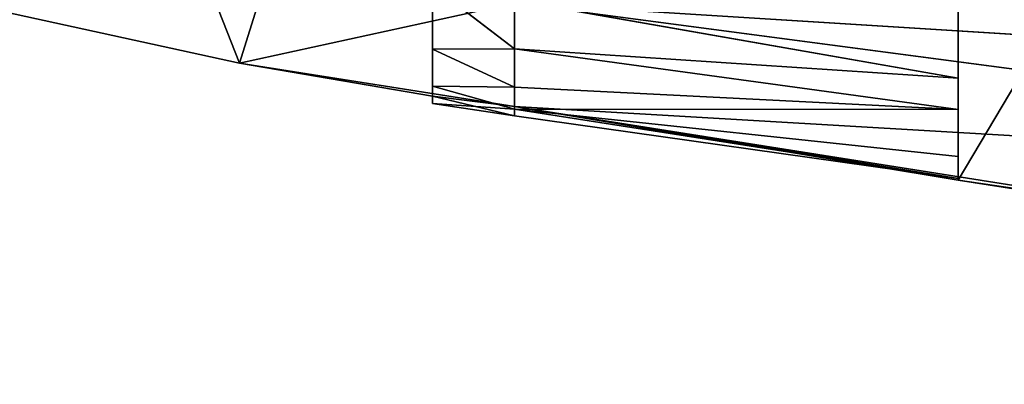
# Model space of a CAD drawing. Extents: x 0 to 2736, y 0 to 1729.
# Tile 50 of 86: x 2665.75 to 2668.82, y 606.9 to 608.04. Entities that reach past the tile are written whole.
import ezdxf

# ---------------------------------------------------------------- set-up
doc = ezdxf.new("R2010")
doc.units = 0
doc.header["$LTSCALE"] = 25.4
doc.layers.get('0').update_dxf_attribs({"color": 13, "linetype": 'CONTINUOUS'})

# ---------------------------------------------------------------- blocks, each defined once
blk = doc.blocks.new('ACROSS-6927_STL')
at = {"color": 18}
for p, q in [((2786.3062, 521.4038, 1120.735), (2783.5618, 520.9027, 1120.5642)), ((2786.3062, 521.4038, 1120.735), (2783.5618, 520.9027, 1120.5642)), ((2783.5618, 520.3784, 1120.8866), (2787.946, 521.348, 1121.1431)), ((2787.946, 521.348, 1121.1431), (2783.5618, 520.9027, 1120.5642)), ((2783.5618, 520.3784, 1120.8866), (2787.946, 521.348, 1121.1431)), ((2787.946, 521.348, 1121.1431), (2783.5618, 520.9027, 1120.5642)), ((2782.7041, 520.2962, 1120.751), (2783.5618, 520.9027, 1120.5642)), ((2782.7041, 520.2962, 1120.751), (2783.5618, 520.9027, 1120.5642)), ((2783.5618, 520.9027, 1120.5642), (2783.5618, 520.3784, 1120.8866)), ((2783.5618, 520.3784, 1120.8866), (2789.0369, 520.9027, 1121.7528)), ((2783.5618, 520.9027, 1120.5642), (2783.5618, 520.3784, 1120.8866)), ((2783.5618, 520.3784, 1120.8866), (2789.0369, 520.9027, 1121.7528)), ((2789.0369, 520.9027, 1121.7528), (2784.946, 520.2462, 1121.1158)), ((2789.0369, 520.9027, 1121.7528), (2784.946, 520.2462, 1121.1158)), ((2781.946, 520.5593, 1118.8279), (2782.7041, 520.2962, 1120.751)), ((2781.946, 520.5593, 1118.8279), (2782.7041, 520.2962, 1120.751)), ((2783.3062, 520.5593, 1118.8279), (2782.7041, 520.2962, 1120.751)), ((2783.3062, 520.5593, 1118.8279), (2782.7041, 520.2962, 1120.751)), ((2783.3062, 520.2821, 1120.8538), (2783.3062, 520.5593, 1118.8279)), ((2783.3062, 520.2821, 1120.8538), (2783.3062, 520.5593, 1118.8279)), ((2784.946, 520.2462, 1121.1158), (2786.3062, 520.5593, 1118.8279)), ((2784.946, 520.2462, 1121.1158), (2786.3062, 520.5593, 1118.8279)), ((2784.946, 520.2462, 1121.1158), (2784.946, 520.5593, 1118.8279)), ((2784.946, 520.2462, 1121.1158), (2784.946, 520.5593, 1118.8279)), ((2782.7041, 520.2962, 1120.751), (2783.5618, 520.3784, 1120.8866)), ((2782.7041, 520.2962, 1120.751), (2783.5618, 520.3784, 1120.8866)), ((2783.5618, 520.3784, 1120.8866), (2783.3062, 520.2821, 1120.8538)), ((2783.5618, 520.3784, 1120.8866), (2783.3062, 520.2821, 1120.8538)), ((2783.3062, 519.6411, 1120.8772), (2783.3062, 520.3596, 1118.9653)), ((2783.3062, 519.6411, 1120.8772), (2783.3062, 520.3596, 1118.9653)), ((2783.3062, 520.2821, 1120.8538), (2783.3062, 520.3596, 1118.9653)), ((2783.3062, 520.2821, 1120.8538), (2783.3062, 520.3596, 1118.9653)), ((2783.5618, 520.3784, 1120.8866), (2784.946, 520.2462, 1121.1158)), ((2783.5618, 520.3784, 1120.8866), (2784.946, 520.2462, 1121.1158)), ((2783.5618, 520.3784, 1120.8866), (2784.946, 519.8982, 1121.1108)), ((2783.5618, 520.3784, 1120.8866), (2783.5618, 519.876, 1120.915)), ((2783.5618, 520.3784, 1120.8866), (2784.946, 519.8982, 1121.1108)), ((2783.5618, 520.3784, 1120.8866), (2783.5618, 519.876, 1120.915)), ((2784.946, 520.3596, 1118.9653), (2784.946, 520.2462, 1121.1158)), ((2784.946, 520.3596, 1118.9653), (2784.946, 520.2462, 1121.1158)), ((2781.946, 520.3188, 1120.5853), (2782.7041, 520.2962, 1120.751)), ((2781.946, 520.3188, 1120.5853), (2782.7041, 520.2962, 1120.751)), ((2782.7041, 520.2962, 1120.751), (2783.3062, 520.2821, 1120.8538)), ((2782.7041, 520.2962, 1120.751), (2783.3062, 520.2821, 1120.8538)), ((2783.5618, 519.876, 1120.915), (2783.3062, 520.2821, 1120.8538)), ((2783.3062, 520.2821, 1120.8538), (2783.3062, 519.6411, 1120.8772)), ((2783.5618, 519.876, 1120.915), (2783.3062, 520.2821, 1120.8538)), ((2783.3062, 520.2821, 1120.8538), (2783.3062, 519.6411, 1120.8772)), ((2784.946, 520.2462, 1121.1158), (2786.3062, 520.2189, 1121.3158)), ((2784.946, 519.8982, 1121.1108), (2784.946, 520.2462, 1121.1158)), ((2784.946, 520.2462, 1121.1158), (2786.3062, 520.2189, 1121.3158)), ((2784.946, 519.395, 1119.3591), (2784.946, 520.2462, 1121.1158)), ((2784.946, 519.8982, 1121.1108), (2784.946, 520.2462, 1121.1158)), ((2784.946, 519.395, 1119.3591), (2784.946, 520.2462, 1121.1158)), ((2783.5618, 519.876, 1120.915), (2784.946, 519.8982, 1121.1108)), ((2783.5618, 519.876, 1120.915), (2784.946, 519.8982, 1121.1108)), ((2783.5618, 519.3679, 1120.895), (2784.946, 519.8982, 1121.1108)), ((2783.5618, 519.3679, 1120.895), (2784.946, 519.8982, 1121.1108)), ((2784.946, 519.2276, 1121.042), (2784.946, 519.8982, 1121.1108)), ((2784.946, 519.2276, 1121.042), (2784.946, 519.8982, 1121.1108)), ((2784.946, 519.395, 1119.3591), (2784.946, 519.8982, 1121.1108)), ((2784.946, 519.395, 1119.3591), (2784.946, 519.8982, 1121.1108)), ((2783.5618, 519.876, 1120.915), (2783.3062, 519.6411, 1120.8772)), ((2783.5618, 519.876, 1120.915), (2783.3062, 519.6411, 1120.8772)), ((2783.5618, 519.876, 1120.915), (2783.5618, 519.3679, 1120.895)), ((2783.5618, 519.876, 1120.915), (2783.5618, 519.3679, 1120.895)), ((2783.5618, 519.3679, 1120.895), (2783.3062, 519.6411, 1120.8772)), ((2783.3062, 519.6411, 1120.8772), (2783.3062, 519.0084, 1120.8225)), ((2783.5618, 519.3679, 1120.895), (2783.3062, 519.6411, 1120.8772)), ((2783.3062, 519.6411, 1120.8772), (2783.3062, 519.0084, 1120.8225)), ((2783.3062, 519.6411, 1120.8772), (2783.3062, 519.395, 1119.3591)), ((2783.3062, 519.6411, 1120.8772), (2783.3062, 519.395, 1119.3591)), ((2783.3062, 519.0084, 1120.8225), (2783.3062, 519.395, 1119.3591)), ((2783.3062, 519.0084, 1120.8225), (2783.3062, 519.395, 1119.3591)), ((2784.946, 519.2276, 1121.042), (2784.946, 519.395, 1119.3591)), ((2784.946, 519.2276, 1121.042), (2784.946, 519.395, 1119.3591)), ((2784.946, 518.5698, 1120.8958), (2784.946, 519.395, 1119.3591)), ((2784.946, 518.5698, 1120.8958), (2784.946, 519.395, 1119.3591)), ((2783.5618, 519.3679, 1120.895), (2783.3062, 519.0084, 1120.8225)), ((2783.5618, 519.3679, 1120.895), (2783.3062, 519.0084, 1120.8225)), ((2783.5618, 519.3679, 1120.895), (2784.946, 519.2276, 1121.042)), ((2783.5618, 519.3679, 1120.895), (2784.946, 519.2276, 1121.042)), ((2783.5618, 519.3679, 1120.895), (2784.946, 518.5698, 1120.8958)), ((2783.5618, 519.3679, 1120.895), (2783.5618, 518.86, 1120.8258)), ((2783.5618, 519.3679, 1120.895), (2784.946, 518.5698, 1120.8958)), ((2783.5618, 519.3679, 1120.895), (2783.5618, 518.86, 1120.8258)), ((2784.946, 518.5698, 1120.8958), (2784.946, 519.2276, 1121.042)), ((2784.946, 518.5698, 1120.8958), (2784.946, 519.2276, 1121.042)), ((2783.5618, 518.86, 1120.8258), (2783.3062, 519.0084, 1120.8225)), ((2783.3062, 519.0084, 1120.8225), (2783.3062, 518.4462, 1120.7072)), ((2783.5618, 518.86, 1120.8258), (2783.3062, 519.0084, 1120.8225)), ((2783.3062, 518.3538, 1119.3993), (2783.3062, 519.0084, 1120.8225)), ((2783.3062, 519.0084, 1120.8225), (2783.3062, 518.4462, 1120.7072)), ((2783.3062, 518.3538, 1119.3993), (2783.3062, 519.0084, 1120.8225)), ((2783.5618, 518.86, 1120.8258), (2783.3062, 518.4462, 1120.7072)), ((2783.5618, 518.86, 1120.8258), (2783.3062, 518.4462, 1120.7072)), ((2783.5618, 518.86, 1120.8258), (2784.946, 518.5698, 1120.8958)), ((2783.5618, 518.86, 1120.8258), (2784.946, 518.5698, 1120.8958)), ((2783.5618, 518.86, 1120.8258), (2783.5618, 518.3583, 1120.7065)), ((2783.5618, 518.86, 1120.8258), (2783.5618, 518.3583, 1120.7065)), ((2783.5618, 518.3583, 1120.7065), (2784.946, 518.5698, 1120.8958)), ((2783.5618, 518.3583, 1120.7065), (2784.946, 518.5698, 1120.8958)), ((2784.946, 518.26, 1120.7974), (2784.946, 518.5698, 1120.8958)), ((2784.946, 518.5698, 1120.8958), (2784.946, 518.3538, 1119.3993)), ((2784.946, 518.26, 1120.7974), (2784.946, 518.5698, 1120.8958)), ((2784.946, 518.5698, 1120.8958), (2784.946, 518.3538, 1119.3993)), ((2783.5618, 518.3583, 1120.7065), (2783.3062, 518.4462, 1120.7072)), ((2783.3062, 518.4462, 1120.7072), (2783.3062, 517.8521, 1120.5098)), ((2783.5618, 518.3583, 1120.7065), (2783.3062, 518.4462, 1120.7072)), ((2783.3062, 518.4462, 1120.7072), (2783.3062, 517.8521, 1120.5098)), ((2783.3062, 518.4462, 1120.7072), (2783.3062, 518.3538, 1119.3993)), ((2783.3062, 518.4462, 1120.7072), (2783.3062, 518.3538, 1119.3993)), ((2783.5618, 518.3583, 1120.7065), (2783.3062, 517.8521, 1120.5098)), ((2783.5618, 518.3583, 1120.7065), (2783.3062, 517.8521, 1120.5098)), ((2783.5618, 518.3583, 1120.7065), (2784.946, 518.26, 1120.7974)), ((2783.5618, 518.3583, 1120.7065), (2784.946, 518.26, 1120.7974)), ((2784.946, 518.26, 1120.7974), (2784.946, 518.3538, 1119.3993)), ((2784.946, 518.26, 1120.7974), (2784.946, 518.3538, 1119.3993)), ((2784.946, 518.26, 1120.7974), (2783.3062, 517.8521, 1120.5098)), ((2784.946, 518.26, 1120.7974), (2783.3062, 517.8521, 1120.5098)), ((2784.946, 517.6548, 1120.5442), (2784.946, 518.26, 1120.7974)), ((2784.946, 517.6548, 1120.5442), (2784.946, 518.26, 1120.7974))]:
    blk.add_line(p, q, dxfattribs=at)
mesh = blk.add_polyface(dxfattribs=at)
corners = [(2786.3062, 521.4038, 1120.735), (2786.3062, 521.6627, 1118.8428), (2784.946, 521.4489, 1120.405)]
mesh.append_faces([[corners[k] for k in face] for face in [(0, 1, 2)]], dxfattribs={"color": 18})
mesh = blk.add_polyface(dxfattribs=at)
corners = [(2786.3062, 521.4038, 1120.735), (2784.946, 521.4489, 1120.405), (2783.5618, 520.9027, 1120.5642)]
mesh.append_faces([[corners[k] for k in face] for face in [(0, 1, 2)]], dxfattribs={"color": 18})
mesh = blk.add_polyface(dxfattribs=at)
corners = [(2787.946, 521.348, 1121.1431), (2786.3062, 521.4038, 1120.735), (2783.5618, 520.9027, 1120.5642)]
mesh.append_faces([[corners[k] for k in face] for face in [(0, 1, 2)]], dxfattribs={"color": 18})
mesh = blk.add_polyface(dxfattribs=at)
corners = [(2787.946, 521.348, 1121.1431), (2783.5618, 520.9027, 1120.5642), (2783.5618, 520.3784, 1120.8866)]
mesh.append_faces([[corners[k] for k in face] for face in [(0, 1, 2)]], dxfattribs={"color": 18})
mesh = blk.add_polyface(dxfattribs=at)
corners = [(2789.0369, 520.9027, 1121.7528), (2787.946, 521.348, 1121.1431), (2783.5618, 520.3784, 1120.8866)]
mesh.append_faces([[corners[k] for k in face] for face in [(0, 1, 2)]], dxfattribs={"color": 18})
mesh = blk.add_polyface(dxfattribs=at)
corners = [(2783.5618, 520.9027, 1120.5642), (2781.946, 520.3188, 1120.5853), (2782.7041, 520.2962, 1120.751)]
mesh.append_faces([[corners[k] for k in face] for face in [(0, 1, 2)]], dxfattribs={"color": 18})
mesh = blk.add_polyface(dxfattribs=at)
corners = [(2783.5618, 520.9027, 1120.5642), (2782.7041, 520.2962, 1120.751), (2783.5618, 520.3784, 1120.8866)]
mesh.append_faces([[corners[k] for k in face] for face in [(0, 1, 2)]], dxfattribs={"color": 18})
mesh = blk.add_polyface(dxfattribs=at)
corners = [(2789.0369, 520.9027, 1121.7528), (2783.5618, 520.3784, 1120.8866), (2784.946, 520.2462, 1121.1158)]
mesh.append_faces([[corners[k] for k in face] for face in [(0, 1, 2)]], dxfattribs={"color": 18})
mesh = blk.add_polyface(dxfattribs=at)
corners = [(2789.0369, 520.9027, 1121.7528), (2784.946, 520.2462, 1121.1158), (2786.3062, 520.2189, 1121.3158)]
mesh.append_faces([[corners[k] for k in face] for face in [(0, 1, 2)]], dxfattribs={"color": 18})
mesh = blk.add_polyface(dxfattribs=at)
corners = [(2782.7041, 520.2962, 1120.751), (2781.946, 520.3188, 1120.5853), (2781.946, 520.5593, 1118.8279)]
mesh.append_faces([[corners[k] for k in face] for face in [(0, 1, 2)]], dxfattribs={"color": 18})
mesh = blk.add_polyface(dxfattribs=at)
corners = [(2782.7041, 520.2962, 1120.751), (2781.946, 520.5593, 1118.8279), (2783.3062, 520.5593, 1118.8279)]
mesh.append_faces([[corners[k] for k in face] for face in [(0, 1, 2)]], dxfattribs={"color": 18})
mesh = blk.add_polyface(dxfattribs=at)
corners = [(2783.3062, 520.2821, 1120.8538), (2782.7041, 520.2962, 1120.751), (2783.3062, 520.5593, 1118.8279)]
mesh.append_faces([[corners[k] for k in face] for face in [(0, 1, 2)]], dxfattribs={"color": 18})
mesh = blk.add_polyface(dxfattribs=at)
corners = [(2783.3062, 520.5593, 1118.8279), (2783.3062, 520.3596, 1118.9653), (2783.3062, 520.2821, 1120.8538)]
mesh.append_faces([[corners[k] for k in face] for face in [(0, 1, 2)]], dxfattribs={"color": 18})
mesh = blk.add_polyface(dxfattribs=at)
corners = [(2786.3062, 520.2189, 1121.3158), (2784.946, 520.2462, 1121.1158), (2786.3062, 520.5593, 1118.8279)]
mesh.append_faces([[corners[k] for k in face] for face in [(0, 1, 2)]], dxfattribs={"color": 18})
mesh = blk.add_polyface(dxfattribs=at)
corners = [(2784.946, 520.2462, 1121.1158), (2784.946, 520.5593, 1118.8279), (2786.3062, 520.5593, 1118.8279)]
mesh.append_faces([[corners[k] for k in face] for face in [(0, 1, 2)]], dxfattribs={"color": 18})
mesh = blk.add_polyface(dxfattribs=at)
corners = [(2784.946, 520.5593, 1118.8279), (2784.946, 520.2462, 1121.1158), (2784.946, 520.3596, 1118.9653)]
mesh.append_faces([[corners[k] for k in face] for face in [(0, 1, 2)]], dxfattribs={"color": 18})
mesh = blk.add_polyface(dxfattribs=at)
corners = [(2783.5618, 520.3784, 1120.8866), (2782.7041, 520.2962, 1120.751), (2783.3062, 520.2821, 1120.8538)]
mesh.append_faces([[corners[k] for k in face] for face in [(0, 1, 2)]], dxfattribs={"color": 18})
mesh = blk.add_polyface(dxfattribs=at)
corners = [(2783.5618, 520.3784, 1120.8866), (2783.3062, 520.2821, 1120.8538), (2783.5618, 519.876, 1120.915)]
mesh.append_faces([[corners[k] for k in face] for face in [(0, 1, 2)]], dxfattribs={"color": 18})
mesh = blk.add_polyface(dxfattribs=at)
corners = [(2783.3062, 520.3596, 1118.9653), (2783.3062, 519.395, 1119.3591), (2783.3062, 519.6411, 1120.8772)]
mesh.append_faces([[corners[k] for k in face] for face in [(0, 1, 2)]], dxfattribs={"color": 18})
mesh = blk.add_polyface(dxfattribs=at)
corners = [(2783.3062, 520.3596, 1118.9653), (2783.3062, 519.6411, 1120.8772), (2783.3062, 520.2821, 1120.8538)]
mesh.append_faces([[corners[k] for k in face] for face in [(0, 1, 2)]], dxfattribs={"color": 18})
mesh = blk.add_polyface(dxfattribs=at)
corners = [(2784.946, 520.2462, 1121.1158), (2783.5618, 520.3784, 1120.8866), (2784.946, 519.8982, 1121.1108)]
mesh.append_faces([[corners[k] for k in face] for face in [(0, 1, 2)]], dxfattribs={"color": 18})
mesh = blk.add_polyface(dxfattribs=at)
corners = [(2784.946, 519.8982, 1121.1108), (2783.5618, 520.3784, 1120.8866), (2783.5618, 519.876, 1120.915)]
mesh.append_faces([[corners[k] for k in face] for face in [(0, 1, 2)]], dxfattribs={"color": 18})
mesh = blk.add_polyface(dxfattribs=at)
corners = [(2784.946, 520.3596, 1118.9653), (2784.946, 520.2462, 1121.1158), (2784.946, 519.395, 1119.3591)]
mesh.append_faces([[corners[k] for k in face] for face in [(0, 1, 2)]], dxfattribs={"color": 18})
mesh = blk.add_polyface(dxfattribs=at)
corners = [(2783.5618, 519.876, 1120.915), (2783.3062, 520.2821, 1120.8538), (2783.3062, 519.6411, 1120.8772)]
mesh.append_faces([[corners[k] for k in face] for face in [(0, 1, 2)]], dxfattribs={"color": 18})
mesh = blk.add_polyface(dxfattribs=at)
corners = [(2784.946, 520.2462, 1121.1158), (2784.946, 519.8982, 1121.1108), (2784.946, 519.395, 1119.3591)]
mesh.append_faces([[corners[k] for k in face] for face in [(0, 1, 2)]], dxfattribs={"color": 18})
mesh = blk.add_polyface(dxfattribs=at)
corners = [(2784.946, 519.8982, 1121.1108), (2783.5618, 519.876, 1120.915), (2783.5618, 519.3679, 1120.895)]
mesh.append_faces([[corners[k] for k in face] for face in [(0, 1, 2)]], dxfattribs={"color": 18})
mesh = blk.add_polyface(dxfattribs=at)
corners = [(2784.946, 519.8982, 1121.1108), (2783.5618, 519.3679, 1120.895), (2784.946, 519.2276, 1121.042)]
mesh.append_faces([[corners[k] for k in face] for face in [(0, 1, 2)]], dxfattribs={"color": 18})
mesh = blk.add_polyface(dxfattribs=at)
corners = [(2784.946, 519.8982, 1121.1108), (2784.946, 519.2276, 1121.042), (2784.946, 519.395, 1119.3591)]
mesh.append_faces([[corners[k] for k in face] for face in [(0, 1, 2)]], dxfattribs={"color": 18})
mesh = blk.add_polyface(dxfattribs=at)
corners = [(2783.5618, 519.876, 1120.915), (2783.3062, 519.6411, 1120.8772), (2783.5618, 519.3679, 1120.895)]
mesh.append_faces([[corners[k] for k in face] for face in [(0, 1, 2)]], dxfattribs={"color": 18})
mesh = blk.add_polyface(dxfattribs=at)
corners = [(2783.5618, 519.3679, 1120.895), (2783.3062, 519.6411, 1120.8772), (2783.3062, 519.0084, 1120.8225)]
mesh.append_faces([[corners[k] for k in face] for face in [(0, 1, 2)]], dxfattribs={"color": 18})
mesh = blk.add_polyface(dxfattribs=at)
corners = [(2783.3062, 519.6411, 1120.8772), (2783.3062, 519.395, 1119.3591), (2783.3062, 519.0084, 1120.8225)]
mesh.append_faces([[corners[k] for k in face] for face in [(0, 1, 2)]], dxfattribs={"color": 18})
mesh = blk.add_polyface(dxfattribs=at)
corners = [(2783.3062, 519.395, 1119.3591), (2783.3062, 518.3538, 1119.3993), (2783.3062, 519.0084, 1120.8225)]
mesh.append_faces([[corners[k] for k in face] for face in [(0, 1, 2)]], dxfattribs={"color": 18})
mesh = blk.add_polyface(dxfattribs=at)
corners = [(2784.946, 519.395, 1119.3591), (2784.946, 519.2276, 1121.042), (2784.946, 518.5698, 1120.8958)]
mesh.append_faces([[corners[k] for k in face] for face in [(0, 1, 2)]], dxfattribs={"color": 18})
mesh = blk.add_polyface(dxfattribs=at)
corners = [(2784.946, 519.395, 1119.3591), (2784.946, 518.5698, 1120.8958), (2784.946, 518.3538, 1119.3993)]
mesh.append_faces([[corners[k] for k in face] for face in [(0, 1, 2)]], dxfattribs={"color": 18})
mesh = blk.add_polyface(dxfattribs=at)
corners = [(2783.5618, 519.3679, 1120.895), (2783.3062, 519.0084, 1120.8225), (2783.5618, 518.86, 1120.8258)]
mesh.append_faces([[corners[k] for k in face] for face in [(0, 1, 2)]], dxfattribs={"color": 18})
mesh = blk.add_polyface(dxfattribs=at)
corners = [(2784.946, 519.2276, 1121.042), (2783.5618, 519.3679, 1120.895), (2784.946, 518.5698, 1120.8958)]
mesh.append_faces([[corners[k] for k in face] for face in [(0, 1, 2)]], dxfattribs={"color": 18})
mesh = blk.add_polyface(dxfattribs=at)
corners = [(2784.946, 518.5698, 1120.8958), (2783.5618, 519.3679, 1120.895), (2783.5618, 518.86, 1120.8258)]
mesh.append_faces([[corners[k] for k in face] for face in [(0, 1, 2)]], dxfattribs={"color": 18})
mesh = blk.add_polyface(dxfattribs=at)
corners = [(2783.5618, 518.86, 1120.8258), (2783.3062, 519.0084, 1120.8225), (2783.3062, 518.4462, 1120.7072)]
mesh.append_faces([[corners[k] for k in face] for face in [(0, 1, 2)]], dxfattribs={"color": 18})
mesh = blk.add_polyface(dxfattribs=at)
corners = [(2783.3062, 519.0084, 1120.8225), (2783.3062, 518.3538, 1119.3993), (2783.3062, 518.4462, 1120.7072)]
mesh.append_faces([[corners[k] for k in face] for face in [(0, 1, 2)]], dxfattribs={"color": 18})
mesh = blk.add_polyface(dxfattribs=at)
corners = [(2783.5618, 518.86, 1120.8258), (2783.3062, 518.4462, 1120.7072), (2783.5618, 518.3583, 1120.7065)]
mesh.append_faces([[corners[k] for k in face] for face in [(0, 1, 2)]], dxfattribs={"color": 18})
mesh = blk.add_polyface(dxfattribs=at)
corners = [(2784.946, 518.5698, 1120.8958), (2783.5618, 518.86, 1120.8258), (2783.5618, 518.3583, 1120.7065)]
mesh.append_faces([[corners[k] for k in face] for face in [(0, 1, 2)]], dxfattribs={"color": 18})
mesh = blk.add_polyface(dxfattribs=at)
corners = [(2784.946, 518.5698, 1120.8958), (2783.5618, 518.3583, 1120.7065), (2784.946, 518.26, 1120.7974)]
mesh.append_faces([[corners[k] for k in face] for face in [(0, 1, 2)]], dxfattribs={"color": 18})
mesh = blk.add_polyface(dxfattribs=at)
corners = [(2784.946, 518.5698, 1120.8958), (2784.946, 518.26, 1120.7974), (2784.946, 518.3538, 1119.3993)]
mesh.append_faces([[corners[k] for k in face] for face in [(0, 1, 2)]], dxfattribs={"color": 18})
mesh = blk.add_polyface(dxfattribs=at)
corners = [(2783.5618, 518.3583, 1120.7065), (2783.3062, 518.4462, 1120.7072), (2783.3062, 517.8521, 1120.5098)]
mesh.append_faces([[corners[k] for k in face] for face in [(0, 1, 2)]], dxfattribs={"color": 18})
mesh = blk.add_polyface(dxfattribs=at)
corners = [(2783.3062, 518.4462, 1120.7072), (2783.3062, 518.3538, 1119.3993), (2783.3062, 517.8521, 1120.5098)]
mesh.append_faces([[corners[k] for k in face] for face in [(0, 1, 2)]], dxfattribs={"color": 18})
mesh = blk.add_polyface(dxfattribs=at)
corners = [(2784.946, 518.26, 1120.7974), (2783.5618, 518.3583, 1120.7065), (2783.3062, 517.8521, 1120.5098)]
mesh.append_faces([[corners[k] for k in face] for face in [(0, 1, 2)]], dxfattribs={"color": 18})
mesh = blk.add_polyface(dxfattribs=at)
corners = [(2784.946, 518.3538, 1119.3993), (2784.946, 518.26, 1120.7974), (2784.946, 517.6548, 1120.5442)]
mesh.append_faces([[corners[k] for k in face] for face in [(0, 1, 2)]], dxfattribs={"color": 18})
mesh = blk.add_polyface(dxfattribs=at)
corners = [(2784.946, 518.26, 1120.7974), (2783.3062, 517.8521, 1120.5098), (2784.946, 517.6548, 1120.5442)]
mesh.append_faces([[corners[k] for k in face] for face in [(0, 1, 2)]], dxfattribs={"color": 18})

msp = doc.modelspace()

# ---------------------------------------------------------------- block references
at = {"color": 0, "extrusion": (0, -1, -4.996e-16)}
msp.add_blockref('ACROSS-6927_STL', (-116.2726, -508.7388, -1728.6547), dxfattribs=at)

doc.saveas('drawing.dxf')
